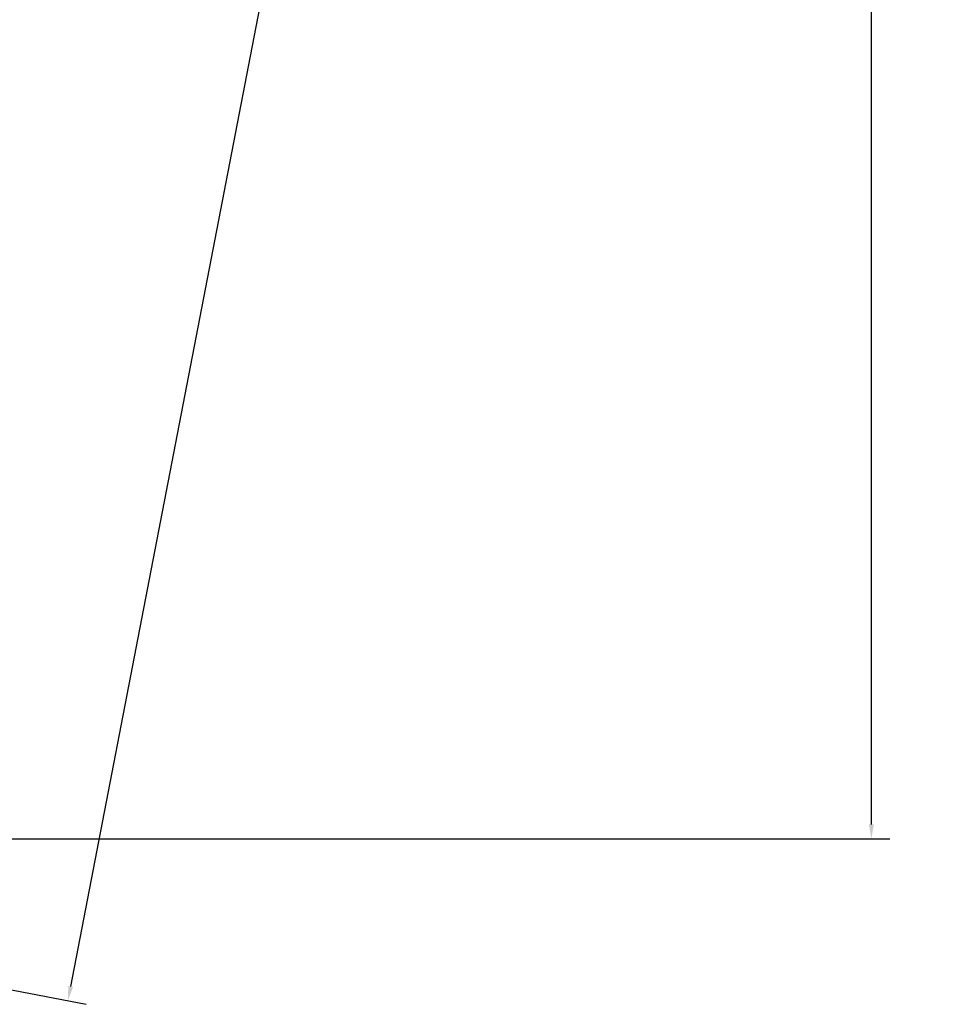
# Model space of a CAD drawing. Header units: inches. Extents: x -32 to 29.2, y -14.4 to 22.6.
# Tile 243 of 256: x 23 to 29.2, y -11.6 to -5. Entities that reach past the tile are written whole.
import ezdxf

# ---------------------------------------------------------------- set-up
doc = ezdxf.new("R2010")
doc.units = ezdxf.units.IN
doc.header["$MEASUREMENT"] = 0
doc.layers.add('Dimension (ANSI)', color=7, linetype='Continuous', lineweight=25)
doc.styles.add('Note Text (ANSI)', font='tahoma.ttf')
doc.dimstyles.new('Default (ANSI)', dxfattribs={"dimtxt": 0.188, "dimasz": 0.098425, "dimexe": 0.125, "dimexo": 0.0625, "dimgap": 0.031496, "dimtad": 0, "dimtih": 1, "dimtoh": 1, "dimrnd": 1e-08, "dimzin": 4, "dimdsep": 46, "dimtxsty": 'Note Text (ANSI)', "dimcen": 0.09, "dimdle": 0.393701, "dimclrd": 256, "dimclre": 256, "dimclrt": 256, "dimadec": 0, "dimazin": 1, "dimtfac": 1.276596, "dimtofl": 0, "dimtmove": 0, "dimatfit": 3, "dimfxl": 1, "dimtolj": 1, "dimtzin": 4, "dimlwd": -1, "dimlwe": -1, "dimarcsym": 0})

# ---------------------------------------------------------------- blocks, each defined once
blk = doc.blocks.new('*D18')
at = {"layer": 'Defpoints', "color": 0, "transparency": 16777216}
for p in [(22.7369, 4.4841), (26.3445, 3.7861), (17.7268, -10.5271)]:
    blk.add_point(p, dxfattribs=at)
at = {"layer": 'Dimension (ANSI)', "transparency": 16777216}
for p, q in [((22.7983, 4.4722), (26.4673, 3.7624)), ((26.3258, 3.6895), (24.9544, -3.399)), ((23.383, -11.5212), (24.8946, -3.708)), ((17.7882, -10.539), (23.487, -11.6416))]:
    blk.add_line(p, q, dxfattribs=at)
for points in [[(26.3097, 3.6926), (26.342, 3.6863), (26.3445, 3.7861)], [(23.3669, -11.5181), (23.3991, -11.5243), (23.3643, -11.6178)]]:
    blk.add_solid(points, dxfattribs=at)
at = {"layer": 'Dimension (ANSI)', "transparency": 16777216, "insert": (24.167, -3.4305), "char_height": 0.188, "attachment_point": 1, "style": 'Note Text (ANSI)'}
blk.add_mtext('\\A1;15.69 [398.5]', dxfattribs=at)
blk = doc.blocks.new('*D19')
at = {"layer": 'Defpoints', "color": 0, "transparency": 16777216}
for p in [(19.41, 5.1278), (17.7268, -10.5271), (28.7827, -10.5271)]:
    blk.add_point(p, dxfattribs=at)
at = {"layer": 'Dimension (ANSI)', "transparency": 16777216}
for p, q in [((19.4725, 5.1278), (28.9077, 5.1278)), ((28.7827, 5.0293), (28.7827, -1.9106)), ((28.7827, -10.4287), (28.7827, -3.4887)), ((17.7893, -10.5271), (28.9077, -10.5271))]:
    blk.add_line(p, q, dxfattribs=at)
for points in [[(28.7663, 5.0293), (28.7991, 5.0293), (28.7827, 5.1278)], [(28.7663, -10.4287), (28.7991, -10.4287), (28.7827, -10.5271)]]:
    blk.add_solid(points, dxfattribs=at)
at = {"layer": 'Dimension (ANSI)', "transparency": 16777216, "insert": (28.6597, -3.4572), "char_height": 0.188, "attachment_point": 1, "rotation": 90, "style": 'Note Text (ANSI)'}
blk.add_mtext('\\A1;15.65 [397.6]', dxfattribs=at)

msp = doc.modelspace()

# ---------------------------------------------------------------- dimensions: what is measured, and where the dimension line sits
at = {"layer": 'Dimension (ANSI)'}
for base, p1, p2, angle, override, picture, middle in [((28.7827, -10.5271), (19.41, 5.1278), (17.7268, -10.5271), 90, {"dimtih": 0, "dimtoh": 0, "dimdec": 2, "dimtp": 0, "dimtm": 0, "dimtdec": 2, "dimatfit": 1}, '*D19', (28.7827, -2.6997)), ((26.3445, 3.7861), (17.7268, -10.5271), (22.7369, 4.4841), 79.05, {"dimdec": 2, "dimtp": 0, "dimtm": 0, "dimtdec": 2, "dimatfit": 1}, '*D18', (24.9245, -3.5535))]:
    dim = msp.add_linear_dim(base=base, p1=p1, p2=p2, angle=angle, dimstyle='Default (ANSI)', override=override, dxfattribs=at)
    dim.commit()
    dim.dimension.update_dxf_attribs({"geometry": picture, "text_midpoint": middle, "dimtype": 160})

doc.saveas('drawing.dxf')
